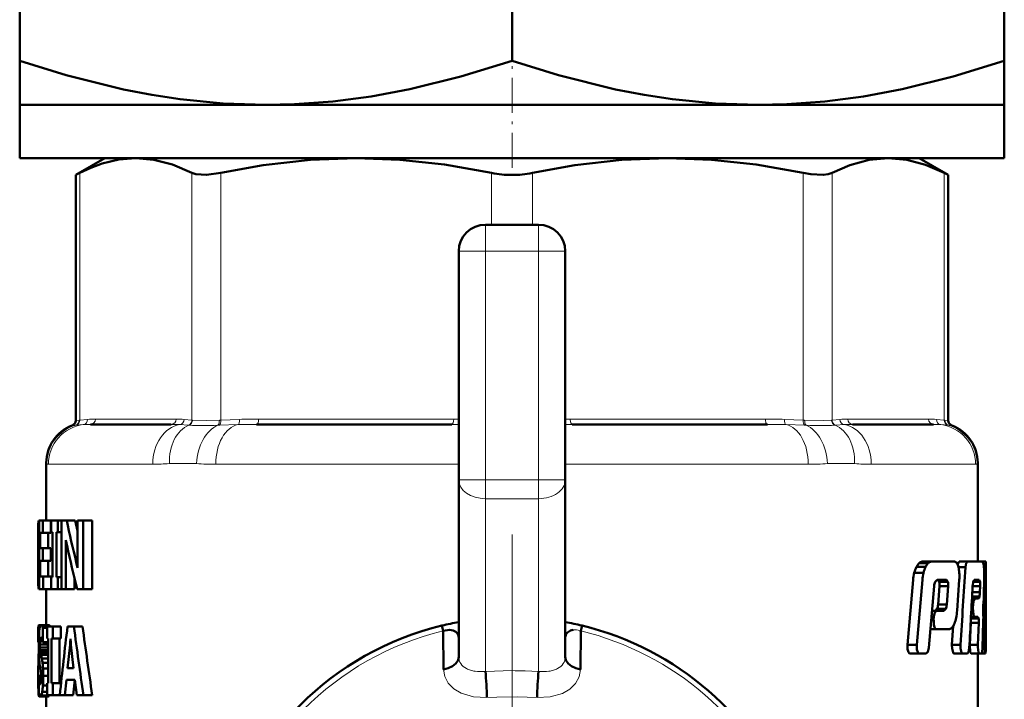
# Model space of a CAD drawing. Extents: x -1358 to 1757, y -1537 to 622.
# Tile 51 of 93: x -590 to -553, y -89 to -63. Entities that reach past the tile are written whole.
import ezdxf

# ---------------------------------------------------------------- set-up
doc = ezdxf.new("R2010")
doc.units = 0
doc.linetypes.add('DASHDOT', pattern=[18.5, 12, -3, 0.5, -3])

msp = doc.modelspace()

# ---------------------------------------------------------------- linework, layer by layer
at = {"color": 7, "lineweight": 50}
for p, q in [((-590.051, -64.728), (-590.051, -50.732)), ((-571.551, -50.732), (-571.551, -64.728)), ((-553.051, -64.728), (-553.051, -50.732)), ((-590.051, -64.728), (-590.051, -66.38)), ((-553.051, -66.38), (-553.051, -64.728)), ((-590.051, -66.38), (-580.801, -66.38)), ((-590.051, -66.38), (-590.051, -68.38)), ((-580.801, -66.38), (-571.551, -66.38)), ((-571.551, -66.38), (-562.301, -66.38)), ((-562.301, -66.38), (-553.051, -66.38)), ((-553.051, -66.38), (-553.051, -68.38)), ((-590.051, -68.38), (-571.551, -68.38)), ((-586.851, -68.38), (-587.947, -69.013)), ((-586.851, -68.38), (-585.687, -68.38)), ((-585.687, -68.38), (-577.406, -68.38)), ((-577.406, -68.38), (-565.696, -68.38)), ((-571.551, -68.38), (-553.051, -68.38)), ((-565.696, -68.38), (-557.416, -68.38)), ((-557.416, -68.38), (-556.251, -68.38)), ((-556.251, -68.38), (-555.155, -69.013)), ((-587.795, -68.935), (-587.947, -69.013)), ((-587.947, -78.235), (-587.947, -69.013)), ((-555.155, -69.013), (-555.308, -68.935)), ((-555.155, -78.235), (-555.155, -69.013)), ((-572.551, -70.88), (-570.551, -70.88)), ((-573.551, -80.466), (-573.551, -71.88)), ((-569.551, -71.88), (-569.551, -80.466)), ((-584.353, -78.38), (-587.39, -78.38)), ((-573.816, -78.38), (-581.149, -78.38)), ((-561.953, -78.38), (-569.286, -78.38)), ((-555.712, -78.38), (-558.75, -78.38)), ((-589.051, -79.827), (-589.051, -81.989)), ((-554.051, -79.827), (-554.051, -83.536)), ((-573.551, -87.109), (-573.551, -80.466)), ((-569.551, -87.109), (-569.551, -80.466)), ((-589.336, -81.989), (-589.351, -82.127)), ((-589.351, -82.127), (-589.351, -83.203)), ((-589.336, -81.989), (-589.321, -81.989)), ((-589.321, -81.989), (-589.179, -81.989)), ((-589.321, -84.567), (-589.321, -81.989)), ((-588.876, -81.989), (-589.179, -81.989)), ((-589.179, -81.989), (-589.179, -82.46)), ((-588.876, -81.989), (-588.876, -82.46)), ((-588.866, -81.989), (-588.615, -81.989)), ((-588.866, -82.436), (-588.866, -81.989)), ((-588.615, -81.989), (-588.481, -81.989)), ((-588.615, -81.989), (-588.615, -82.436)), ((-588.481, -81.989), (-588.285, -81.989)), ((-588.481, -84.567), (-588.481, -81.989)), ((-588.285, -81.989), (-587.966, -81.989)), ((-587.966, -81.989), (-587.878, -82.384)), ((-587.878, -81.989), (-587.661, -81.989)), ((-587.878, -83.415), (-587.878, -81.989)), ((-587.661, -81.989), (-587.329, -81.989)), ((-587.661, -81.989), (-587.661, -84.567)), ((-587.329, -81.989), (-587.329, -84.567)), ((-589.279, -82.46), (-589.279, -83.037)), ((-589.279, -82.46), (-589.179, -82.46)), ((-588.876, -82.46), (-589.179, -82.46)), ((-588.978, -82.46), (-588.978, -83.037)), ((-588.866, -82.436), (-588.817, -82.436)), ((-588.817, -84.121), (-588.817, -82.436)), ((-588.673, -82.436), (-588.673, -84.121)), ((-588.673, -82.436), (-588.615, -82.436)), ((-588.615, -82.436), (-588.481, -82.436)), ((-588.315, -82.734), (-588.313, -82.734)), ((-589.351, -83.203), (-589.351, -83.252)), ((-589.341, -83.246), (-589.321, -83.246)), ((-589.279, -83.037), (-589.187, -83.037)), ((-588.884, -83.037), (-589.187, -83.037)), ((-589.187, -83.037), (-589.187, -83.507)), ((-588.884, -83.037), (-588.884, -83.507)), ((-588.311, -83.151), (-588.311, -84.567)), ((-589.351, -83.252), (-589.351, -83.32)), ((-589.351, -83.32), (-589.351, -84.387)), ((-589.279, -83.507), (-589.279, -84.097)), ((-589.279, -83.507), (-589.187, -83.507)), ((-588.884, -83.507), (-589.187, -83.507)), ((-588.978, -83.507), (-588.978, -84.097)), ((-587.925, -83.559), (-587.875, -83.769)), ((-556.248, -83.59), (-555.906, -83.59)), ((-556.136, -83.536), (-555.797, -83.536)), ((-555.797, -83.536), (-554.926, -83.536)), ((-554.752, -83.536), (-554.811, -83.642)), ((-554.752, -83.536), (-554.439, -83.536)), ((-554.439, -83.536), (-553.866, -83.536)), ((-554.051, -83.536), (-553.844, -83.536)), ((-553.883, -83.536), (-553.753, -83.536)), ((-553.836, -83.591), (-553.866, -83.536)), ((-553.753, -83.536), (-553.751, -83.536)), ((-553.751, -83.536), (-553.751, -86.869)), ((-587.875, -83.769), (-587.873, -83.769)), ((-556.434, -83.957), (-556.088, -83.957)), ((-556.354, -83.739), (-556.009, -83.739)), ((-554.774, -83.75), (-554.511, -83.75)), ((-553.817, -83.75), (-553.759, -83.75)), ((-589.35, -84.208), (-589.351, -84.387)), ((-589.35, -84.208), (-589.321, -84.208)), ((-589.279, -84.097), (-589.171, -84.097)), ((-588.868, -84.097), (-589.171, -84.097)), ((-589.171, -84.097), (-589.171, -84.567)), ((-588.868, -84.097), (-588.868, -84.567)), ((-588.866, -84.121), (-588.817, -84.121)), ((-588.866, -84.567), (-588.866, -84.121)), ((-588.673, -84.121), (-588.615, -84.121)), ((-588.615, -84.121), (-588.481, -84.121)), ((-588.615, -84.121), (-588.615, -84.567)), ((-587.992, -84.165), (-587.992, -84.567)), ((-556.479, -84.227), (-556.695, -86.658)), ((-556.131, -84.227), (-556.342, -86.658)), ((-555.648, -84.292), (-555.578, -84.225)), ((-555.578, -84.225), (-555.226, -84.225)), ((-555.554, -84.225), (-555.498, -84.292)), ((-555.498, -84.292), (-555.171, -84.292)), ((-555.226, -84.225), (-555.171, -84.292)), ((-554.825, -85.38), (-554.743, -84.227)), ((-554.221, -84.292), (-553.964, -84.292)), ((-554.181, -84.225), (-553.99, -84.225)), ((-553.99, -84.225), (-553.964, -84.292)), ((-553.818, -84.744), (-553.808, -84.227)), ((-589.336, -84.567), (-589.321, -84.567)), ((-589.321, -84.567), (-589.171, -84.567)), ((-588.868, -84.567), (-589.171, -84.567)), ((-589.051, -84.567), (-589.051, -85.928)), ((-588.866, -84.567), (-588.615, -84.567)), ((-588.615, -84.567), (-588.481, -84.567)), ((-588.481, -84.567), (-588.311, -84.567)), ((-588.311, -84.567), (-587.992, -84.567)), ((-587.893, -84.567), (-587.661, -84.567)), ((-587.661, -84.567), (-587.329, -84.567)), ((-555.886, -86.78), (-555.689, -84.456)), ((-555.486, -84.457), (-555.542, -85.15)), ((-555.486, -84.457), (-555.16, -84.457)), ((-555.16, -84.457), (-555.214, -85.15)), ((-554.253, -84.689), (-553.968, -84.689)), ((-554.241, -84.457), (-553.959, -84.457)), ((-553.959, -84.457), (-553.968, -84.689)), ((-554.266, -84.92), (-554.164, -84.92)), ((-554.262, -84.853), (-553.985, -84.853)), ((-554.164, -84.92), (-554.016, -84.92)), ((-553.847, -85.21), (-553.83, -85.034)), ((-555.767, -85.382), (-555.595, -85.382)), ((-555.581, -85.315), (-555.649, -85.382)), ((-555.595, -85.382), (-555.319, -85.382)), ((-555.581, -85.315), (-555.253, -85.315)), ((-555.542, -85.15), (-555.214, -85.15)), ((-555.253, -85.315), (-555.319, -85.382)), ((-554.284, -85.274), (-554.229, -85.274)), ((-554.277, -85.133), (-554.221, -85.133)), ((-554.221, -85.133), (-554.229, -85.274)), ((-553.841, -85.491), (-553.849, -85.331)), ((-555.797, -85.737), (-555.705, -85.737)), ((-555.785, -85.597), (-555.694, -85.597)), ((-555.694, -85.597), (-555.706, -85.737)), ((-554.314, -85.823), (-554.315, -85.84)), ((-554.306, -85.676), (-554.016, -85.676)), ((-554.302, -85.609), (-554.17, -85.609)), ((-554.17, -85.609), (-554.044, -85.609)), ((-554.044, -85.609), (-554.015, -85.676)), ((-553.865, -86.78), (-553.84, -85.781)), ((-589.347, -85.952), (-589.351, -86.027)), ((-589.351, -86.027), (-589.351, -86.565)), ((-589.351, -86.027), (-589.304, -86.027)), ((-589.347, -85.952), (-589.283, -85.952)), ((-589.336, -85.928), (-589.255, -85.928)), ((-589.256, -85.928), (-588.955, -85.928)), ((-589.217, -85.952), (-588.915, -85.952)), ((-589.181, -86.027), (-589.181, -86.565)), ((-589.181, -86.027), (-589.022, -86.027)), ((-589.021, -85.976), (-588.808, -85.976)), ((-589.021, -86.422), (-589.021, -85.976)), ((-588.915, -85.952), (-588.9, -85.976)), ((-588.808, -85.976), (-588.499, -85.976)), ((-588.808, -85.976), (-588.808, -86.422)), ((-588.499, -85.976), (-588.499, -86.422)), ((-588.254, -85.976), (-588.013, -85.976)), ((-587.688, -85.976), (-588.013, -85.976)), ((-574.184, -85.942), (-574.136, -86.142)), ((-574.119, -87.586), (-574.136, -86.142)), ((-568.966, -86.142), (-569.005, -86.129)), ((-568.966, -86.142), (-568.983, -87.586)), ((-568.966, -86.142), (-568.918, -85.942)), ((-555.825, -86.071), (-555.606, -86.071)), ((-555.606, -86.071), (-555.116, -86.071)), ((-554.969, -85.951), (-555.017, -86.659)), ((-554.315, -85.84), (-554.348, -86.659)), ((-554.315, -85.84), (-554.01, -85.84)), ((-554.01, -85.84), (-554.043, -86.659)), ((-589.351, -86.565), (-589.33, -86.565)), ((-589.29, -86.54), (-589.292, -86.647)), ((-589.283, -86.458), (-589.29, -86.54)), ((-589.29, -86.54), (-589.187, -86.54)), ((-589.283, -86.458), (-589.208, -86.458)), ((-589.271, -86.405), (-589.232, -86.405)), ((-589.2, -86.486), (-589.219, -86.43)), ((-589.181, -86.565), (-589.2, -86.486)), ((-589.181, -86.565), (-588.98, -86.565)), ((-589.021, -86.422), (-588.98, -86.422)), ((-588.99, -86.564), (-588.991, -86.647)), ((-588.98, -88.107), (-588.98, -86.422)), ((-588.858, -86.422), (-588.858, -88.107)), ((-588.858, -86.422), (-588.808, -86.422)), ((-588.808, -86.422), (-588.499, -86.422)), ((-588.549, -86.422), (-588.549, -88.107)), ((-588.144, -86.436), (-588.139, -86.436)), ((-573.552, -86.403), (-573.551, -86.41)), ((-569.551, -86.402), (-569.551, -86.41)), ((-589.329, -86.927), (-589.331, -86.951)), ((-589.292, -86.647), (-589.289, -86.763)), ((-589.292, -86.647), (-588.991, -86.647)), ((-589.29, -86.763), (-589.281, -86.861)), ((-589.29, -86.763), (-588.988, -86.763)), ((-589.281, -86.861), (-589.268, -86.951)), ((-589.281, -86.861), (-588.98, -86.861)), ((-588.991, -86.647), (-588.988, -86.763)), ((-588.988, -86.763), (-588.98, -86.861)), ((-588.255, -87.535), (-588.16, -86.66)), ((-588.16, -86.66), (-588.124, -86.66)), ((-588.124, -86.668), (-588.024, -87.535)), ((-556.695, -86.658), (-556.342, -86.658)), ((-555.017, -86.659), (-554.7, -86.659)), ((-554.348, -86.659), (-554.042, -86.659)), ((-553.862, -86.659), (-553.791, -86.659)), ((-553.753, -86.994), (-553.751, -86.869)), ((-589.347, -87.18), (-589.35, -87.345)), ((-589.339, -87.042), (-589.347, -87.18)), ((-589.347, -87.18), (-589.321, -87.18)), ((-589.331, -86.951), (-589.339, -87.042)), ((-589.339, -87.042), (-589.326, -87.042)), ((-589.268, -86.951), (-589.247, -87.042)), ((-589.268, -86.951), (-588.98, -86.951)), ((-589.248, -87.042), (-589.216, -87.18)), ((-589.248, -87.042), (-588.98, -87.042)), ((-589.217, -87.18), (-588.98, -87.18)), ((-556.591, -86.994), (-556.241, -86.994)), ((-556.241, -86.994), (-555.987, -86.994)), ((-554.937, -86.994), (-554.621, -86.994)), ((-554.621, -86.994), (-554.437, -86.994)), ((-554.301, -86.994), (-553.996, -86.994)), ((-554.051, -86.994), (-554.051, -91.051)), ((-553.996, -86.994), (-553.898, -86.994)), ((-553.898, -86.994), (-553.775, -86.994)), ((-553.775, -86.994), (-553.753, -86.994)), ((-589.35, -87.345), (-589.351, -87.555)), ((-589.351, -87.555), (-589.351, -87.83)), ((-589.351, -87.555), (-589.272, -87.555)), ((-589.35, -87.345), (-589.308, -87.345)), ((-589.275, -87.539), (-589.293, -87.444)), ((-589.258, -87.637), (-589.275, -87.539)), ((-589.246, -87.747), (-589.258, -87.637)), ((-589.191, -87.345), (-588.98, -87.345)), ((-589.173, -87.555), (-588.98, -87.555)), ((-588.255, -87.535), (-588.024, -87.535)), ((-589.351, -87.83), (-589.351, -88.193)), ((-589.351, -87.83), (-589.242, -87.83)), ((-589.33, -88.457), (-589.33, -87.881)), ((-589.33, -87.881), (-589.241, -87.881)), ((-589.253, -88.068), (-589.244, -87.985)), ((-589.244, -87.985), (-589.241, -87.882)), ((-589.166, -87.83), (-588.98, -87.83)), ((-588.296, -87.982), (-588.355, -88.553)), ((-588.296, -87.982), (-587.975, -87.982)), ((-587.977, -87.982), (-588.037, -88.553)), ((-587.906, -88.553), (-587.975, -87.982)), ((-589.351, -88.193), (-589.349, -88.431)), ((-589.351, -88.193), (-589.33, -88.193)), ((-589.311, -88.077), (-589.254, -88.077)), ((-589.177, -88.193), (-589.021, -88.193)), ((-589.021, -88.107), (-588.98, -88.107)), ((-589.021, -88.553), (-589.021, -88.107)), ((-588.858, -88.107), (-588.808, -88.107)), ((-588.808, -88.107), (-588.499, -88.107)), ((-588.808, -88.107), (-588.808, -88.553)), ((-588.499, -88.107), (-588.499, -88.118)), ((-589.349, -88.431), (-589.33, -88.431)), ((-589.341, -88.561), (-589.323, -88.601)), ((-589.341, -88.561), (-589.312, -88.561)), ((-589.323, -88.601), (-589.051, -88.601)), ((-589.281, -88.601), (-588.98, -88.601)), ((-589.243, -88.561), (-588.942, -88.561)), ((-589.206, -88.431), (-589.021, -88.431)), ((-589.051, -88.601), (-589.051, -91.051)), ((-589.021, -88.553), (-588.808, -88.553)), ((-588.936, -88.553), (-588.94, -88.561)), ((-588.808, -88.553), (-588.545, -88.553)), ((-588.545, -88.553), (-588.355, -88.553)), ((-588.037, -88.553), (-588.355, -88.553)), ((-587.906, -88.553), (-587.657, -88.553)), ((-587.324, -88.553), (-587.657, -88.553))]:
    msp.add_line(p, q, dxfattribs=at)
at = {"color": 7, "linetype": 'DASHDOT', "lineweight": 18, "ltscale": 0.109586}
msp.add_line((-571.551, -68.746), (-571.551, -64.362), dxfattribs=at)
at = {"color": 7, "lineweight": 18}
for p, q in [((-587.795, -68.935), (-587.795, -78.221)), ((-583.578, -78.221), (-583.578, -68.935)), ((-582.496, -68.935), (-582.496, -78.221)), ((-572.317, -70.88), (-572.317, -68.935)), ((-570.786, -68.935), (-570.786, -70.88)), ((-560.606, -78.221), (-560.606, -68.935)), ((-559.524, -68.935), (-559.524, -78.221)), ((-555.308, -78.221), (-555.308, -68.935)), ((-572.551, -70.88), (-572.551, -71.88)), ((-570.551, -70.88), (-570.551, -71.88)), ((-573.551, -71.88), (-572.551, -71.88)), ((-572.551, -71.88), (-572.551, -80.466)), ((-570.551, -71.88), (-572.551, -71.88)), ((-570.551, -80.466), (-570.551, -71.88)), ((-570.551, -71.88), (-569.551, -71.88)), ((-587.948, -78.415), (-588.077, -78.422)), ((-587.927, -78.414), (-587.948, -78.415)), ((-587.947, -78.235), (-587.816, -78.223)), ((-587.661, -78.391), (-587.927, -78.414)), ((-587.816, -78.223), (-587.795, -78.221)), ((-587.795, -78.221), (-587.501, -78.193)), ((-587.205, -78.18), (-584.168, -78.18)), ((-583.716, -78.414), (-584.038, -78.391)), ((-583.872, -78.193), (-583.578, -78.221)), ((-583.689, -78.415), (-583.716, -78.414)), ((-583.578, -78.221), (-583.556, -78.223)), ((-582.545, -78.414), (-582.601, -78.415)), ((-582.548, -78.223), (-582.496, -78.221)), ((-581.848, -78.391), (-582.545, -78.414)), ((-582.496, -78.221), (-581.787, -78.193)), ((-581.073, -78.18), (-573.74, -78.18)), ((-573.551, -78.381), (-573.816, -78.38)), ((-573.74, -78.18), (-573.551, -78.181)), ((-569.551, -78.181), (-569.363, -78.18)), ((-569.286, -78.38), (-569.551, -78.381)), ((-569.363, -78.18), (-562.03, -78.18)), ((-561.315, -78.193), (-560.606, -78.221)), ((-560.557, -78.414), (-561.254, -78.391)), ((-560.606, -78.221), (-560.554, -78.223)), ((-560.501, -78.415), (-560.557, -78.414)), ((-559.546, -78.223), (-559.524, -78.221)), ((-559.524, -78.221), (-559.23, -78.193)), ((-559.386, -78.414), (-559.413, -78.415)), ((-559.065, -78.391), (-559.386, -78.414)), ((-558.935, -78.18), (-555.897, -78.18)), ((-555.601, -78.193), (-555.308, -78.221)), ((-555.175, -78.414), (-555.441, -78.391)), ((-555.308, -78.221), (-555.287, -78.223)), ((-555.287, -78.223), (-555.155, -78.235)), ((-555.155, -78.415), (-555.175, -78.414)), ((-555.025, -78.422), (-555.155, -78.415)), ((-589.036, -79.854), (-589.051, -79.827)), ((-588.971, -79.88), (-585.052, -79.88)), ((-583.405, -79.854), (-584.425, -79.854)), ((-582.685, -79.88), (-573.551, -79.88)), ((-569.551, -79.88), (-560.417, -79.88)), ((-558.678, -79.854), (-559.697, -79.854)), ((-558.05, -79.88), (-554.131, -79.88)), ((-554.051, -79.827), (-554.066, -79.854)), ((-573.551, -80.466), (-572.551, -80.466)), ((-572.551, -80.466), (-570.551, -80.466)), ((-572.551, -80.466), (-572.551, -81.173)), ((-570.551, -80.466), (-570.551, -81.173)), ((-570.551, -80.466), (-569.551, -80.466)), ((-572.551, -87.661), (-572.551, -81.173)), ((-570.551, -81.173), (-572.551, -81.173)), ((-570.551, -81.173), (-570.551, -87.661)), ((-587.925, -83.559), (-587.878, -83.559)), ((-572.551, -87.661), (-571.551, -87.633)), ((-571.051, -87.643), (-570.551, -87.661))]:
    msp.add_line(p, q, dxfattribs=at)
at = {"color": 7, "linetype": 'DASHDOT', "lineweight": 18, "ltscale": 0.257574}
msp.add_line((-572.551, -81.324), (-572.551, -71.021), dxfattribs=at)
at = {"color": 7, "linetype": 'DASHDOT', "lineweight": 18, "ltscale": 0.257589}
msp.add_line((-570.551, -71.021), (-570.551, -81.325), dxfattribs=at)
at = {"color": 7, "linetype": 'DASHDOT', "lineweight": 18, "ltscale": 0.060001}
for p, q in [((-572.751, -71.88), (-570.351, -71.88)), ((-572.751, -80.466), (-570.351, -80.466))]:
    msp.add_line(p, q, dxfattribs=at)
at = {"color": 7, "linetype": 'DASHDOT', "lineweight": 18}
msp.add_line((-571.551, -82.521), (-571.551, -111.238), dxfattribs=at)
at = {"color": 7, "lineweight": 50}
for points in [[(-580.801, -66.38), (-582.41, -66.326), (-584.024, -66.166), (-585.088, -66.004), (-586.156, -65.799), (-588.304, -65.267), (-590.051, -64.728)], [(-571.551, -64.728), (-573.477, -65.317), (-575.395, -65.788), (-576.846, -66.059), (-578.29, -66.249), (-579.729, -66.356), (-580.801, -66.38)], [(-562.301, -66.38), (-563.91, -66.326), (-565.524, -66.166), (-566.588, -66.004), (-567.656, -65.799), (-569.804, -65.267), (-571.551, -64.728)], [(-553.051, -64.728), (-554.977, -65.317), (-556.895, -65.788), (-558.346, -66.059), (-559.79, -66.249), (-561.229, -66.356), (-562.301, -66.38)], [(-585.687, -68.38), (-586.32, -68.432), (-586.953, -68.584), (-587.375, -68.74), (-587.795, -68.935)], [(-583.578, -68.935), (-584.312, -68.62), (-585.008, -68.439), (-585.687, -68.38)], [(-577.406, -68.38), (-579.128, -68.445), (-580.898, -68.645), (-582.496, -68.935)], [(-572.317, -68.935), (-574.085, -68.621), (-575.766, -68.439), (-577.406, -68.38)], [(-565.696, -68.38), (-567.418, -68.445), (-569.188, -68.645), (-570.786, -68.935)], [(-560.606, -68.935), (-562.375, -68.621), (-564.056, -68.439), (-565.696, -68.38)], [(-557.416, -68.38), (-558.129, -68.445), (-558.862, -68.645), (-559.524, -68.935)], [(-555.308, -68.935), (-556.007, -68.632), (-556.71, -68.444), (-557.416, -68.38)], [(-582.496, -68.935), (-583.03, -69.009), (-583.434, -68.985), (-583.578, -68.935)], [(-559.524, -68.935), (-559.669, -68.985), (-559.853, -69.01), (-560.322, -68.985), (-560.606, -68.935)], [(-554.439, -83.536), (-554.485, -83.597), (-554.511, -83.75)], [(-554.24, -84.439), (-554.222, -84.296), (-554.181, -84.225)], [(-589.351, -84.387), (-589.348, -84.52), (-589.336, -84.567)], [(-554.164, -84.92), (-554.2, -84.98), (-554.221, -85.133)], [(-553.985, -84.853), (-553.996, -84.896), (-554.003, -84.911), (-554.016, -84.92)], [(-555.595, -85.382), (-555.661, -85.448), (-555.694, -85.597)], [(-554.229, -85.274), (-554.209, -85.542), (-554.193, -85.588), (-554.17, -85.609)], [(-555.705, -85.737), (-555.698, -85.914), (-555.677, -85.994), (-555.649, -86.045), (-555.606, -86.071)], [(-589.291, -85.972), (-589.276, -85.94), (-589.256, -85.928)], [(-574.136, -86.142), (-573.897, -86.099), (-573.765, -86.122), (-573.668, -86.172), (-573.58, -86.278), (-573.552, -86.403)], [(-556.695, -86.658), (-556.688, -86.832), (-556.651, -86.945), (-556.63, -86.974), (-556.591, -86.994)], [(-556.342, -86.658), (-556.336, -86.833), (-556.3, -86.944), (-556.28, -86.973), (-556.241, -86.994)], [(-555.987, -86.994), (-555.919, -86.926), (-555.886, -86.78)], [(-555.017, -86.659), (-555.015, -86.8), (-554.979, -86.955), (-554.963, -86.979), (-554.937, -86.994)], [(-554.7, -86.659), (-554.698, -86.8), (-554.663, -86.954), (-554.648, -86.978), (-554.621, -86.994)], [(-554.437, -86.994), (-554.392, -86.933), (-554.368, -86.78)], [(-554.348, -86.659), (-554.33, -86.933), (-554.301, -86.994)], [(-554.042, -86.659), (-554.043, -86.756), (-554.02, -86.956), (-554.008, -86.985), (-553.996, -86.994)], [(-553.898, -86.994), (-553.866, -86.82), (-553.865, -86.78)], [(-553.791, -86.659), (-553.782, -86.958), (-553.779, -86.984), (-553.775, -86.994)], [(-574.119, -87.586), (-573.945, -87.546), (-573.784, -87.471), (-573.658, -87.367), (-573.577, -87.239), (-573.551, -87.117)], [(-568.983, -87.586), (-569.157, -87.546), (-569.318, -87.471), (-569.444, -87.367), (-569.526, -87.239), (-569.551, -87.117)], [(-589.311, -88.077), (-589.299, -88.123), (-589.283, -88.143)]]:
    msp.add_lwpolyline(points, dxfattribs=at)
at = {"color": 7, "lineweight": 18}
for points in [[(-583.556, -78.223), (-583.045, -78.234), (-582.548, -78.223)], [(-560.554, -78.223), (-559.857, -78.234), (-559.546, -78.223)], [(-572.495, -88.648), (-572.994, -88.622), (-573.458, -88.485), (-573.734, -88.32), (-573.95, -88.098), (-574.074, -87.855), (-574.119, -87.586)], [(-568.983, -87.586), (-569.032, -87.866), (-569.167, -88.118), (-569.383, -88.332), (-569.656, -88.49), (-570.113, -88.623), (-570.608, -88.648)], [(-570.608, -88.648), (-571.363, -88.623), (-572.117, -88.628), (-572.495, -88.648)]]:
    msp.add_lwpolyline(points, dxfattribs=at)
at = {"color": 7, "lineweight": 50}
for centre, radius, start, end in [((-571.562, -65.285), 3.727, 258.3238, 270.1707), ((-571.54, -65.283), 3.729, 269.8321, 281.6725), ((-572.551, -71.88), 1, 90, 180), ((-570.551, -71.88), 1, 0, 90), ((-587.551, -79.827), 1.5, 110.5177, 180), ((-588.147, -78.235), 0.2, 290.5165, 359.9999), ((-554.955, -78.235), 0.2, 180.0001, 249.4835), ((-555.551, -79.827), 1.5, 359.9834, 69.4823), ((-648.917, -83.263), 59.576, 0.01649, 1.09268), ((-536.509, -70.917), 52.947, 192.0714, 193.8139), ((-601.636, -83.086), 13.325, 359.7204, 1.5136), ((-583.9, -81.955), 4.481, 190.0104, 192.7994), ((-644.866, -83.221), 55.525, 358.9821, 359.9746), ((-536.982, -71.834), 52.478, 192.226, 194.0417), ((-580.515, -83.485), 7.364, 179.4536, 182.2095), ((-555.84, -83.989), 0.571, 135.6429, 154.0272), ((-556.126, -83.699), 0.163, 93.6909, 138.2675), ((-555.493, -83.985), 0.572, 136.3208, 154.5448), ((-555.786, -83.694), 0.158, 93.9134, 139.1034), ((-554.934, -83.642), 0.107, 28.887, 85.6361), ((-555.228, -83.842), 0.462, 12.8652, 32.9613), ((-554.92, -83.804), 1.105, 3.3767, 11.1055), ((-550.526, -83.72), 3.233, 176.7474, 180.536), ((-554.944, -84.342), 1.539, 165.5109, 175.6995), ((-555.3, -84.248), 1.171, 154.2079, 165.6194), ((-554.541, -84.346), 1.595, 165.9006, 175.7281), ((-554.935, -84.246), 1.188, 154.7161, 165.9308), ((-555.967, -84.033), 1.226, 3.537, 13.8801), ((-556.803, -84.091), 2.064, 356.2323, 3.7222), ((-1069.484, -51.74), 515.966, 356.11952, 356.44322), ((-557.885, -84.019), 4.077, 0.8723, 3.9467), ((-561.51, -84.091), 7.703, 358.9898, 0.9957), ((-881.37, -81.505), 327.619, 359.09861, 359.60738), ((-555.183, -84.495), 0.507, 156.3492, 175.5227), ((-555.917, -84.402), 0.434, 352.6684, 14.6166), ((-555.591, -84.402), 0.434, 352.6684, 14.6166), ((-554.913, -84.401), 0.955, 356.6451, 6.5567), ((-984.201, -62.201), 430.535, 356.72722, 357.03931), ((-555.057, -84.659), 1.09, 349.7197, 358.4317), ((-560.198, -84.613), 6.381, 356.2144, 358.8262), ((-556.072, -85.113), 0.531, 337.5997, 355.9584), ((-555.745, -85.113), 0.532, 337.6203, 355.9573), ((-556.696, -85.259), 1.875, 347.9871, 356.3113), ((-553.148, -85.279), 0.702, 174.3847, 184.2446), ((-571.482, -97.207), 11.584, 100.2895, 103.4877), ((-571.62, -97.206), 11.584, 76.512, 79.7106), ((-556.112, -85.392), 1.276, 338.1164, 348.3983), ((-554.896, -85.786), 0.888, 356.4864, 7.0833), ((-559.767, -85.641), 5.928, 358.6427, 1.4527), ((-589.322, -85.948), 0.0248, 125.531, 190.0323), ((-585.477, -86.429), 3.85, 175.2413, 178.8012), ((-588.628, -86.152), 0.687, 164.8283, 176.5088), ((-589.262, -85.98), 0.0529, 31.7651, 83.5666), ((-589.454, -86.113), 0.287, 17.5379, 34.226), ((-588.961, -85.98), 0.053, 31.7591, 83.5615), ((-433.303, -104.786), 156.088, 173.07829, 174.03052), ((-417.593, -63.744), 171.864, 187.43247, 188.29999), ((-421.909, -63.914), 167.24, 187.58017, 188.47201), ((-571.551, -96.88), 11.25, 103.5334, 229.4195), ((-569.264, -86.403), 0.287, 126.1882, 155.079), ((-569.213, -86.481), 0.38, 96.3363, 125.445), ((-571.551, -96.88), 11.25, 326.6274, 76.4663), ((-555.127, -85.934), 0.137, 274.5225, 323.8495), ((-555.429, -85.672), 0.537, 320.2641, 338.6513), ((-576.845, -86.662), 12.485, 178.5631, 180.1555), ((-589.036, -86.487), 0.248, 160.8825, 173.4865), ((-589.246, -86.41), 0.0244, 106.4853, 170.0826), ((-589.258, -86.411), 0.0251, 33.1999, 78.8476), ((-589.357, -86.486), 0.149, 21.8787, 36.5135), ((-590.909, -86.356), 2.766, 353.6796, 358.3431), ((-585.007, -86.348), 3.133, 181.6147, 185.8624), ((-569.228, -86.411), 0.322, 156.4258, 178.4255), ((-578.76, -86.743), 10.571, 179.7427, 182.127), ((-587.065, -87.075), 2.258, 181.5448, 189.4062), ((-591.482, -87.629), 2.309, 7.0684, 11.2147), ((-592.224, -87.713), 3.055, 2.9639, 6.9168), ((-594.293, -87.812), 5.127, 359.805, 2.8778), ((-583.141, -88.761), 10.647, 0.6083, 5.9289), ((-559.961, -88.761), 10.647, 174.0711, 179.3917), ((-587.582, -87.811), 1.749, 182.2701, 188.7385), ((-591.014, -87.874), 1.773, 359.7531, 4.1264), ((-594.118, -87.858), 4.952, 356.1295, 0.3342), ((-589.292, -88.119), 0.0258, 289.8212, 350.8077), ((-589.533, -88.029), 0.283, 340.5543, 352.0053), ((-591.36, -88.05), 2.187, 349.9853, 356.2651), ((-588.186, -88.427), 1.163, 180.1643, 186.6208), ((-588.825, -88.427), 0.506, 183.4115, 195.8529), ((-589.268, -88.56), 0.0432, 186.0627, 252.1001), ((-589.302, -88.546), 0.0592, 289.816, 345.1357), ((-589.748, -88.347), 0.548, 336.9994, 351.2589), ((-589, -88.546), 0.059, 289.7611, 345.1868)]:
    msp.add_arc(centre, radius, start, end, dxfattribs=at)
at = {"color": 7, "lineweight": 18}
for centre, radius, start, end in [((-587.534, -79.859), 1.502, 105.9772, 179.784), ((-588.012, -78.231), 0.196, 289.2011, 2.0769), ((-587.99, -78.23), 0.195, 288.8448, 2.6072), ((-587.694, -78.203), 0.192, 279.6889, 3.0559), ((-587.403, -81.34), 2.96, 89.7465, 95.0069), ((-587.218, -81.308), 3.128, 89.7592, 95.1871), ((-584.339, -82.401), 4.021, 85.7024, 90.1944), ((-584.155, -81.308), 3.128, 84.8129, 90.2408), ((-584.071, -78.196), 0.199, 279.7602, 1.0432), ((-583.781, -78.223), 0.202, 288.6376, 0.5069), ((-583.758, -78.226), 0.202, 289.9883, 0.854), ((-583.173, -56.428), 21.995, 268.6539, 271.4886), ((-581.182, -98.033), 19.653, 89.9051, 91.9429), ((-581.105, -96.36), 18.18, 89.8986, 92.1508), ((-561.997, -96.36), 18.18, 87.8492, 90.1014), ((-561.92, -98.033), 19.653, 88.0571, 90.0949), ((-559.93, -56.417), 22.005, 268.5123, 271.3456), ((-559.344, -78.226), 0.202, 179.146, 250.0117), ((-559.322, -78.223), 0.202, 179.4931, 251.3624), ((-558.948, -81.308), 3.128, 89.7592, 95.1871), ((-559.031, -78.196), 0.199, 178.9568, 260.2398), ((-558.763, -82.401), 4.021, 89.8056, 94.2976), ((-555.884, -81.308), 3.128, 84.8129, 90.2408), ((-555.699, -81.34), 2.96, 84.9931, 90.2535), ((-555.409, -78.203), 0.192, 176.9441, 260.3111), ((-555.112, -78.23), 0.195, 177.3928, 251.1552), ((-555.09, -78.231), 0.196, 177.9231, 250.7989), ((-555.568, -79.859), 1.502, 0.216, 74.0228), ((-588.981, -79.807), 0.073, 220.243, 277.8347), ((-585.033, -72.73), 7.149, 269.8403, 274.8785), ((-582.727, -70.936), 8.944, 265.6487, 270.2682), ((-560.375, -70.945), 8.935, 269.7295, 274.3536), ((-558.069, -72.723), 7.157, 265.1242, 270.157), ((-554.121, -79.807), 0.0729, 262.143, 319.7781), ((-571.551, -96.88), 11.045, 103.5334, 230.0805), ((-569.192, -86.687), 0.588, 71.5745, 96.1847), ((-571.551, -96.88), 11.045, 326.5786, 76.4664), ((-573.079, -87.114), 0.472, 179.4074, 212.8002), ((-570.023, -87.114), 0.472, 327.2015, 0.5923), ((-573.011, -87.053), 0.563, 214.2454, 243.5991), ((-572.867, -86.795), 0.858, 242.6509, 253.4953), ((-572.782, -86.518), 1.148, 253.3736, 262.1989), ((-572.721, -86.027), 1.643, 262.413, 275.9389), ((-571.615, -102.285), 14.652, 87.7959, 89.7516), ((-570.381, -86.034), 1.636, 264.0327, 277.6176), ((-570.32, -86.518), 1.148, 277.7999, 286.6272), ((-570.235, -86.795), 0.858, 286.5016, 297.3521), ((-570.092, -87.053), 0.563, 296.4023, 325.7524)]:
    msp.add_arc(centre, radius, start, end, dxfattribs=at)
for centre, major_axis, ratio, start_param, end_param in [((-587.478, -79.88), (0, -1.5), 0.995414, 3.264935, 4.712389), ((-587.39, -78.18), (0, 0.2), 0.92388, 3.141593, 4.712389), ((-583.895, -79.88), (0, -1.5), 0.771505, 3.264935, 4.712389), ((-583.321, -79.854), (0.143, -1.493), 0.734075, 3.351169, 4.642046), ((-584.353, -78.18), (0, 0.2), 0.92388, 3.141593, 4.712389), ((-582.389, -79.854), (-0.132, -1.494), 0.675962, 3.481187, 4.772063), ((-581.731, -79.88), (0, -1.5), 0.636223, 3.264935, 4.712389), ((-582.63, -78.223), (0.007, -0.2), 0.408466, 0.272287, 1.557437), ((-582.572, -78.221), (0.008, -0.2), 0.382405, 0.255495, 1.554996), ((-581.864, -78.193), (0.008, -0.2), 0.382432, 0.102908, 1.555785), ((-581.149, -78.18), (0, 0.2), 0.382683, 3.141593, 4.712389), ((-573.816, -78.18), (0, 0.2), 0.382683, 3.141593, 4.712389), ((-569.286, -78.18), (0, 0.2), 0.382683, 1.570796, 3.141593), ((-561.953, -78.18), (0, 0.2), 0.382683, 1.570796, 3.141593), ((-561.239, -78.193), (-0.008, -0.2), 0.382432, 4.727401, 6.180277), ((-561.372, -79.88), (0, 1.5), 0.636223, 4.712389, 6.159843), ((-560.53, -78.221), (-0.008, -0.2), 0.382405, 4.728189, 6.02769), ((-560.473, -78.223), (-0.007, -0.2), 0.408466, 4.725748, 6.010898), ((-560.713, -79.854), (0.132, -1.494), 0.675962, 1.511122, 2.801999), ((-559.781, -79.854), (-0.143, -1.493), 0.734075, 1.64114, 2.932016), ((-559.207, -79.88), (0, 1.5), 0.771505, 4.712389, 6.159843), ((-558.75, -78.18), (0, -0.2), 0.92388, 4.712389, 6.283185), ((-555.712, -78.18), (0, -0.2), 0.92388, 4.712389, 6.283185), ((-555.625, -79.88), (0, 1.5), 0.995414, 4.712389, 6.159843), ((-572.551, -80.466), (-1, 0), 0.707107, 0, 1.570796), ((-570.551, -80.466), (-1, 0), 0.707107, 1.570796, 3.141593)]:
    msp.add_ellipse(centre, major_axis=major_axis, ratio=ratio, start_param=start_param, end_param=end_param, dxfattribs=at)

doc.saveas('drawing.dxf')
